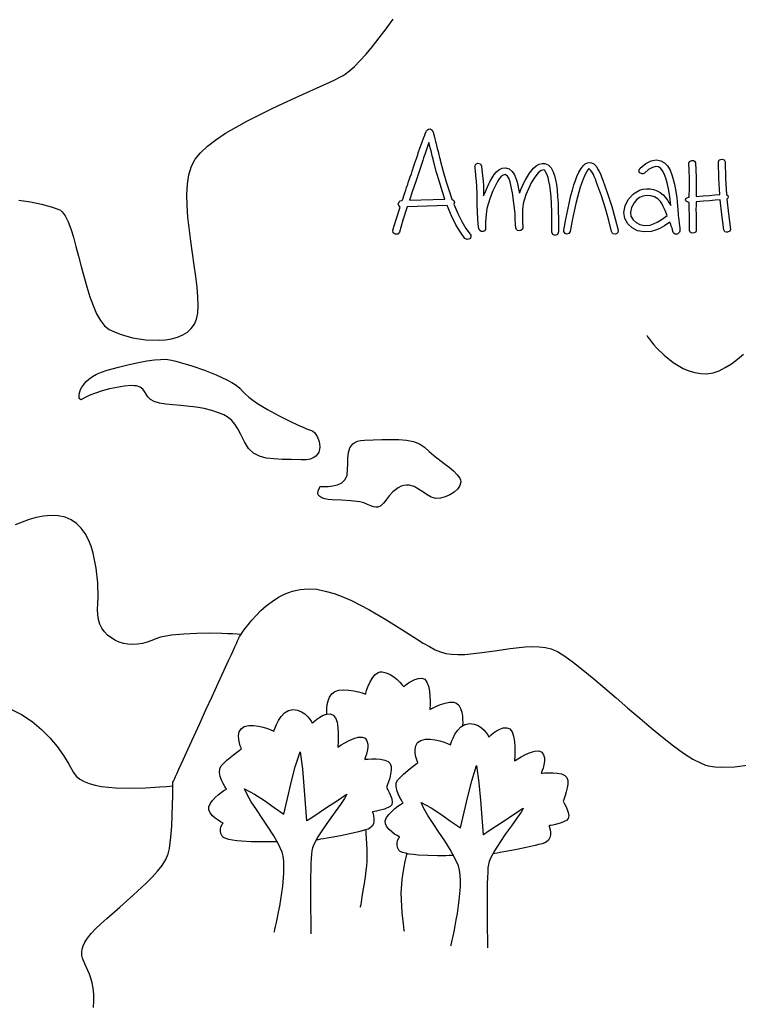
# Model space of a CAD drawing. Header units: millimetres. Extents: x 299 to 601, y 84 to 516.
# Tile 5 of 23: x 380 to 402, y 390 to 419. Entities that reach past the tile are written whole.
import ezdxf

# ---------------------------------------------------------------- set-up
doc = ezdxf.new("R2010")
doc.units = ezdxf.units.MM
doc.layers.get('0').update_dxf_attribs({"linetype": 'CONTINUOUS', "true_color": 0xffffff})

msp = doc.modelspace()

# ---------------------------------------------------------------- linework, layer by layer
at = {"linetype": 'CONTINUOUS', "true_color": 0xffffff}
for points in [[(380.087, 413.615), (380.43, 413.567), (380.757, 413.495), (381.047, 413.412), (381.172, 413.372), (381.28, 413.335), (381.33, 413.31), (381.375, 413.27), (381.465, 413.145), (381.55, 412.972), (381.63, 412.757), (381.71, 412.51), (381.787, 412.235), (381.865, 411.94), (381.942, 411.635), (382.11, 411.027), (382.2, 410.737), (382.297, 410.47), (382.402, 410.23), (382.517, 410.027), (382.642, 409.867), (382.78, 409.762), (382.932, 409.687), (383.1, 409.622), (383.467, 409.515), (383.865, 409.45), (384.262, 409.437), (384.455, 409.452), (384.637, 409.482), (384.81, 409.532), (384.967, 409.597), (385.105, 409.682), (385.222, 409.787), (385.317, 409.915), (385.382, 410.062), (385.42, 410.245), (385.432, 410.47), (385.422, 410.732), (385.395, 411.025), (385.355, 411.342), (385.307, 411.68), (385.205, 412.387), (385.12, 413.102), (385.097, 413.45), (385.092, 413.78), (385.107, 414.09), (385.152, 414.372), (385.227, 414.622), (385.337, 414.835), (385.495, 415.027), (385.705, 415.22), (385.955, 415.412), (386.245, 415.605), (386.56, 415.792), (386.897, 415.98), (387.607, 416.335), (387.965, 416.505), (388.315, 416.662), (388.647, 416.812), (388.955, 416.95), (389.235, 417.077), (389.475, 417.19), (389.667, 417.287), (389.747, 417.33), (389.81, 417.37), (389.935, 417.465), (390.082, 417.597), (390.247, 417.765), (390.43, 417.967), (390.622, 418.195), (390.822, 418.447), (391.027, 418.72), (391.235, 419.01)], [(391.655, 413.415), (391.525, 413.012), (391.422, 412.662), (391.372, 412.602), (391.297, 412.595), (391.24, 412.64), (391.227, 412.717), (391.325, 413.037), (391.442, 413.405), (391.4, 413.452), (391.382, 413.497), (391.41, 413.565), (391.447, 413.59), (391.507, 413.6), (391.515, 413.62), (391.532, 413.672), (391.557, 413.745), (391.585, 413.83), (391.612, 413.915), (391.637, 413.987), (391.655, 414.04), (391.662, 414.06), (391.67, 414.082), (391.687, 414.137), (391.715, 414.217), (391.747, 414.31), (391.777, 414.402), (391.805, 414.482), (391.822, 414.537), (391.83, 414.56), (391.835, 414.577), (391.852, 414.627), (391.875, 414.695), (391.902, 414.772), (391.927, 414.85), (391.95, 414.917), (391.967, 414.967), (391.972, 414.985), (391.992, 415.05), (392.02, 415.135), (392.057, 415.24), (392.105, 415.367), (392.107, 415.377), (392.117, 415.402), (392.147, 415.477), (392.175, 415.552), (392.185, 415.577), (392.187, 415.587), (392.217, 415.66), (392.227, 415.677), (392.235, 415.69), (392.257, 415.712), (392.292, 415.732), (392.335, 415.737), (392.4, 415.7), (392.402, 415.69), (392.417, 415.667), (392.425, 415.64), (392.447, 415.565), (392.45, 415.555), (392.457, 415.527), (392.48, 415.442), (392.5, 415.357), (392.507, 415.33), (392.51, 415.32), (392.515, 415.297), (392.53, 415.24), (392.55, 415.155), (392.575, 415.06), (392.6, 414.965), (392.62, 414.882), (392.635, 414.822), (392.64, 414.8), (392.73, 414.465), (392.817, 414.162), (392.902, 413.887), (392.987, 413.642), (393.045, 413.602), (393.062, 413.547), (393.045, 413.492), (393.162, 413.215), (393.282, 412.975), (393.402, 412.767), (393.525, 412.597), (393.545, 412.565), (393.55, 412.525), (393.54, 412.49), (393.515, 412.46), (393.442, 412.437), (393.375, 412.472), (393.24, 412.657), (393.105, 412.882), (392.975, 413.145), (392.847, 413.45), (391.655, 413.415), (391.655, 413.415), (391.655, 413.415)], [(391.72, 413.612), (392.772, 413.647), (392.692, 413.89), (392.612, 414.155), (392.53, 414.44), (392.447, 414.747), (392.44, 414.772), (392.425, 414.84), (392.4, 414.932), (392.375, 415.04), (392.347, 415.147), (392.322, 415.24), (392.307, 415.307), (392.3, 415.332), (392.247, 415.18), (392.207, 415.062), (392.177, 414.975), (392.157, 414.925), (392.142, 414.875), (392.115, 414.792), (392.077, 414.677), (392.03, 414.53), (391.967, 414.35), (391.897, 414.135), (391.815, 413.89), (391.72, 413.612), (391.72, 413.612), (391.72, 413.612)], [(393.87, 414.627), (393.88, 414.515), (393.897, 414.347), (393.915, 414.177), (393.927, 414.052), (393.93, 414.017), (393.93, 413.955), (393.93, 413.865), (393.93, 413.745), (393.992, 413.892), (394.045, 414.01), (394.085, 414.1), (394.115, 414.162), (394.18, 414.28), (394.247, 414.377), (394.315, 414.457), (394.382, 414.515), (394.485, 414.565), (394.585, 414.577), (394.687, 414.542), (394.782, 414.467), (394.85, 414.367), (394.907, 414.21), (394.925, 414.145), (394.945, 414.06), (394.97, 413.95), (394.997, 413.82), (395.05, 413.947), (395.1, 414.055), (395.14, 414.145), (395.177, 414.215), (395.295, 414.417), (395.415, 414.567), (395.5, 414.64), (395.585, 414.685), (395.67, 414.707), (395.755, 414.705), (395.855, 414.665), (395.94, 414.572), (395.995, 414.475), (396.04, 414.345), (396.072, 414.22), (396.097, 414.075), (396.12, 413.91), (396.135, 413.727), (396.147, 413.52), (396.155, 413.287), (396.157, 413.07), (396.157, 412.907), (396.157, 412.777), (396.16, 412.665), (396.13, 412.592), (396.06, 412.562), (395.992, 412.59), (395.962, 412.657), (395.96, 412.767), (395.96, 412.895), (395.96, 413.057), (395.957, 413.272), (395.952, 413.502), (395.94, 413.715), (395.922, 413.89), (395.902, 414.045), (395.877, 414.18), (395.85, 414.292), (395.815, 414.39), (395.777, 414.46), (395.75, 414.495), (395.747, 414.5), (395.74, 414.507), (395.73, 414.515), (395.647, 414.495), (395.557, 414.425), (395.457, 414.302), (395.35, 414.125), (395.192, 413.772), (395.135, 413.615), (395.105, 413.5), (395.095, 413.422), (395.09, 413.312), (395.085, 413.175), (395.085, 413.01), (395.085, 412.99), (395.087, 412.95), (395.09, 412.937), (395.092, 412.91), (395.095, 412.88), (395.097, 412.867), (395.1, 412.825), (395.097, 412.795), (395.085, 412.752), (395.04, 412.707), (394.977, 412.7), (394.942, 412.712), (394.912, 412.74), (394.895, 412.765), (394.89, 412.777), (394.885, 412.79), (394.885, 412.8), (394.885, 412.81), (394.885, 412.82), (394.882, 412.867), (394.877, 412.927), (394.872, 413.005), (394.87, 413.097), (394.87, 413.15), (394.867, 413.185), (394.865, 413.217), (394.792, 413.827), (394.755, 414.007), (394.717, 414.155), (394.68, 414.267), (394.64, 414.33), (394.602, 414.362), (394.567, 414.377), (394.497, 414.352), (394.447, 414.31), (394.397, 414.25), (394.345, 414.17), (394.292, 414.072), (394.207, 413.887), (394.127, 413.682), (394.065, 413.497), (394.03, 413.367), (394.002, 413.185), (393.982, 412.97), (393.982, 412.927), (393.987, 412.837), (393.99, 412.8), (393.99, 412.782), (393.99, 412.777), (393.99, 412.77), (393.99, 412.76), (393.982, 412.735), (393.955, 412.695), (393.912, 412.675), (393.857, 412.675), (393.815, 412.71), (393.807, 412.725), (393.797, 412.74), (393.795, 412.75), (393.792, 412.76), (393.772, 412.897), (393.755, 413.062), (393.745, 413.257), (393.74, 413.48), (393.737, 413.692), (393.735, 413.857), (393.73, 413.972), (393.727, 414.042), (393.717, 414.167), (393.702, 414.335), (393.7, 414.347), (393.697, 414.377), (393.687, 414.472), (393.677, 414.567), (393.675, 414.597), (393.672, 414.61), (393.677, 414.65), (393.697, 414.685), (393.762, 414.717), (393.835, 414.695), (393.87, 414.627), (393.87, 414.627), (393.87, 414.627)], [(396.507, 412.682), (396.47, 412.62), (396.397, 412.602), (396.362, 412.617), (396.335, 412.645), (396.317, 412.68), (396.32, 412.717), (396.38, 413.045), (396.435, 413.327), (396.485, 413.562), (396.53, 413.75), (396.575, 413.915), (396.62, 414.065), (396.665, 414.2), (396.71, 414.317), (396.77, 414.447), (396.832, 414.555), (396.895, 414.637), (396.957, 414.695), (397.02, 414.727), (397.085, 414.74), (397.147, 414.727), (397.21, 414.692), (397.282, 414.622), (397.347, 414.52), (397.375, 414.467), (397.407, 414.397), (397.442, 414.312), (397.48, 414.21), (397.622, 413.807), (397.745, 413.425), (397.85, 413.06), (397.937, 412.717), (397.925, 412.645), (397.897, 412.615), (397.862, 412.6), (397.787, 412.612), (397.757, 412.637), (397.742, 412.675), (397.66, 413.007), (397.557, 413.365), (397.437, 413.742), (397.295, 414.142), (397.26, 414.235), (397.227, 414.315), (397.2, 414.377), (397.175, 414.425), (397.127, 414.497), (397.062, 414.555), (397.03, 414.512), (396.99, 414.447), (396.945, 414.355), (396.895, 414.24), (396.81, 414), (396.722, 413.702), (396.677, 413.517), (396.627, 413.285), (396.57, 413.007), (396.507, 412.682), (396.507, 412.682), (396.507, 412.682)], [(398.59, 414.567), (398.76, 414.702), (398.92, 414.782), (399.07, 414.812), (399.21, 414.787), (399.315, 414.727), (399.405, 414.632), (399.485, 414.502), (399.55, 414.34), (399.615, 414.09), (399.665, 413.812), (399.682, 413.68), (399.695, 413.565), (399.705, 413.452), (399.715, 413.325), (399.722, 413.215), (399.727, 413.16), (399.73, 413.142), (399.735, 413.097), (399.745, 413.025), (399.757, 412.925), (399.765, 412.847), (399.77, 412.79), (399.775, 412.73), (399.775, 412.692), (399.765, 412.662), (399.715, 412.605), (399.657, 412.592), (399.602, 412.617), (399.577, 412.652), (399.56, 412.717), (399.557, 412.727), (399.552, 412.747), (399.545, 412.767), (399.542, 412.777), (399.525, 412.82), (399.517, 412.842), (399.502, 412.89), (399.485, 412.935), (399.477, 412.957), (399.322, 412.852), (399.18, 412.772), (399.045, 412.715), (398.922, 412.682), (398.71, 412.665), (398.517, 412.7), (398.352, 412.785), (398.225, 412.907), (398.137, 413.062), (398.11, 413.247), (398.145, 413.442), (398.237, 413.635), (398.39, 413.802), (398.575, 413.91), (398.677, 413.94), (398.782, 413.952), (398.887, 413.947), (398.992, 413.927), (399.095, 413.892), (399.19, 413.84), (399.275, 413.772), (399.352, 413.69), (399.372, 413.662), (399.405, 413.612), (399.45, 413.542), (399.507, 413.452), (399.475, 413.722), (399.437, 413.947), (399.4, 414.13), (399.36, 414.27), (399.312, 414.395), (399.26, 414.492), (399.205, 414.56), (399.142, 414.602), (399.057, 414.615), (398.957, 414.59), (398.845, 414.525), (398.72, 414.422), (398.687, 414.4), (398.652, 414.395), (398.582, 414.43), (398.56, 414.462), (398.557, 414.5), (398.59, 414.567), (398.59, 414.567), (398.59, 414.567)], [(400.242, 414.722), (400.252, 414.52), (400.257, 414.285), (400.26, 414.02), (400.26, 413.725), (400.467, 413.74), (400.652, 413.755), (400.817, 413.767), (400.962, 413.78), (400.932, 414.262), (400.922, 414.757), (400.95, 414.81), (401.025, 414.835), (401.1, 414.81), (401.125, 414.757), (401.135, 414.265), (401.16, 413.78), (401.202, 413.75), (401.215, 413.712), (401.205, 413.677), (401.172, 413.642), (401.22, 413.21), (401.285, 412.742), (401.267, 412.69), (401.197, 412.655), (401.155, 412.657), (401.12, 412.672), (401.087, 412.725), (401.022, 413.187), (400.975, 413.62), (400.832, 413.61), (400.667, 413.597), (400.475, 413.582), (400.26, 413.565), (400.257, 413.435), (400.255, 413.357), (400.255, 413.302), (400.257, 413.23), (400.257, 413.14), (400.26, 413.035), (400.265, 412.84), (400.265, 412.7), (400.237, 412.65), (400.16, 412.627), (400.117, 412.635), (400.087, 412.655), (400.067, 412.71), (400.065, 412.84), (400.062, 413.027), (400.06, 413.135), (400.06, 413.227), (400.057, 413.3), (400.057, 413.357), (400.057, 413.435), (400.057, 413.547), (400.05, 413.547), (399.972, 413.57), (399.95, 413.595), (399.94, 413.62), (399.962, 413.672), (400.032, 413.707), (400.045, 413.707), (400.057, 413.707), (400.06, 414.005), (400.06, 414.272), (400.055, 414.51), (400.045, 414.717), (400.062, 414.765), (400.132, 414.795), (400.177, 414.792), (400.21, 414.775), (400.242, 414.722), (400.242, 414.722), (400.242, 414.722)], [(399.4, 413.152), (399.337, 413.3), (399.282, 413.42), (399.235, 413.51), (399.197, 413.57), (399.115, 413.652), (399.02, 413.712), (398.912, 413.745), (398.795, 413.755), (398.677, 413.737), (398.575, 413.695), (398.485, 413.625), (398.41, 413.53), (398.335, 413.39), (398.305, 413.26), (398.32, 413.14), (398.38, 413.027), (398.47, 412.945), (398.587, 412.89), (398.727, 412.862), (398.887, 412.872), (398.995, 412.905), (399.115, 412.965), (399.25, 413.045), (399.4, 413.152), (399.4, 413.152), (399.4, 413.152)], [(398.79, 409.577), (398.8, 409.565), (398.825, 409.527), (398.87, 409.47), (398.93, 409.395), (399.002, 409.305), (399.092, 409.207), (399.31, 408.992), (399.572, 408.78), (399.877, 408.6), (400.045, 408.53), (400.217, 408.477), (400.397, 408.445), (400.582, 408.44), (400.767, 408.467), (400.95, 408.53), (401.13, 408.622), (401.31, 408.737), (401.49, 408.875), (401.67, 409.025)], [(384.58, 408.857), (384.637, 408.845), (384.722, 408.825), (384.832, 408.797), (384.962, 408.76), (385.11, 408.717), (385.27, 408.667), (385.612, 408.55), (385.96, 408.412), (386.285, 408.26), (386.43, 408.177), (386.557, 408.095), (386.665, 408.01), (386.747, 407.925), (386.83, 407.837), (386.932, 407.745), (387.052, 407.652), (387.19, 407.557), (387.495, 407.37), (387.822, 407.195), (388.142, 407.035), (388.43, 406.902), (388.552, 406.847), (388.657, 406.802), (388.74, 406.77), (388.8, 406.747), (388.845, 406.725), (388.89, 406.685), (388.972, 406.57), (389.03, 406.422), (389.052, 406.262), (389.045, 406.185), (389.022, 406.107), (388.985, 406.04), (388.93, 405.98), (388.857, 405.93), (388.76, 405.895), (388.642, 405.875), (388.5, 405.872), (388.2, 405.882), (387.927, 405.887), (387.677, 405.9), (387.455, 405.927), (387.255, 405.982), (387.08, 406.075), (386.93, 406.215), (386.865, 406.307), (386.805, 406.415), (386.702, 406.625), (386.61, 406.797), (386.522, 406.935), (386.43, 407.045), (386.322, 407.135), (386.195, 407.212), (386.035, 407.28), (385.837, 407.347), (385.61, 407.405), (385.372, 407.445), (384.897, 407.492), (384.67, 407.512), (384.462, 407.535), (384.275, 407.565), (384.12, 407.612), (384.005, 407.677), (383.93, 407.752), (383.877, 407.83), (383.83, 407.91), (383.777, 407.98), (383.702, 408.037), (383.592, 408.075), (383.517, 408.082), (383.427, 408.085), (383.222, 408.07), (383.005, 408.035), (382.782, 407.987), (382.567, 407.927), (382.37, 407.862), (382.197, 407.797), (382.062, 407.735), (381.975, 407.682), (381.947, 407.667), (381.922, 407.672), (381.902, 407.692), (381.887, 407.727), (381.887, 407.83), (381.925, 407.967), (381.965, 408.045), (382.017, 408.122), (382.087, 408.205), (382.172, 408.282), (382.277, 408.357), (382.402, 408.43), (382.547, 408.492), (382.715, 408.547), (383.057, 408.64), (383.37, 408.715), (383.652, 408.775), (383.902, 408.82), (384.122, 408.852), (384.307, 408.867), (384.46, 408.87), (384.58, 408.857), (384.58, 408.857), (384.58, 408.857)], [(389.067, 405.085), (389.075, 405.085), (389.097, 405.082), (389.18, 405.08), (389.297, 405.082), (389.435, 405.097), (389.575, 405.132), (389.705, 405.192), (389.805, 405.287), (389.862, 405.42), (389.88, 405.582), (389.885, 405.755), (389.887, 405.927), (389.902, 406.09), (389.945, 406.232), (390.03, 406.347), (390.092, 406.392), (390.17, 406.427), (390.267, 406.447), (390.382, 406.457), (390.897, 406.477), (391.152, 406.485), (391.4, 406.485), (391.632, 406.465), (391.842, 406.425), (392.025, 406.355), (392.17, 406.25), (392.305, 406.125), (392.452, 406.002), (392.757, 405.767), (392.902, 405.652), (393.032, 405.542), (393.14, 405.432), (393.217, 405.327), (393.24, 405.275), (393.247, 405.222), (393.225, 405.112), (393.157, 405.007), (393.055, 404.912), (392.927, 404.83), (392.787, 404.77), (392.642, 404.732), (392.502, 404.727), (392.372, 404.762), (392.245, 404.832), (392.12, 404.917), (391.992, 405.005), (391.857, 405.077), (391.715, 405.117), (391.637, 405.12), (391.557, 405.11), (391.472, 405.085), (391.385, 405.04), (391.23, 404.925), (391.115, 404.802), (391.027, 404.685), (390.952, 404.58), (390.872, 404.505), (390.777, 404.465), (390.72, 404.462), (390.65, 404.475), (390.57, 404.502), (390.475, 404.545), (390.365, 404.59), (390.242, 404.622), (389.972, 404.657), (389.687, 404.672), (389.422, 404.685), (389.302, 404.695), (389.197, 404.712), (389.112, 404.74), (389.047, 404.777), (389.005, 404.827), (388.995, 404.895), (389.012, 404.98), (389.067, 405.085), (389.067, 405.085), (389.067, 405.085)], [(386.702, 400.67), (386.587, 400.677), (386.452, 400.685), (386.302, 400.692), (386.135, 400.697), (385.775, 400.705), (385.39, 400.702), (385.002, 400.682), (384.635, 400.645), (384.465, 400.617), (384.31, 400.585), (384.17, 400.542), (384.047, 400.495), (383.907, 400.44), (383.765, 400.4), (383.62, 400.377), (383.477, 400.37), (383.337, 400.38), (383.2, 400.405), (383.07, 400.445), (382.947, 400.497), (382.73, 400.65), (382.637, 400.747), (382.562, 400.855), (382.502, 400.977), (382.457, 401.112), (382.435, 401.26), (382.432, 401.417), (382.44, 401.592), (382.445, 401.782), (382.435, 402.205), (382.392, 402.65), (382.302, 403.09), (382.237, 403.3), (382.157, 403.495), (382.06, 403.675), (381.942, 403.837), (381.807, 403.975), (381.647, 404.085), (381.465, 404.162), (381.257, 404.207), (381.037, 404.217), (380.82, 404.197), (380.605, 404.157), (380.392, 404.095), (379.977, 403.937)], [(384.67, 396.255), (384.675, 396.267), (384.692, 396.302), (384.72, 396.362), (384.755, 396.44), (384.8, 396.54), (384.852, 396.655), (384.912, 396.785), (384.98, 396.932), (385.13, 397.26), (385.297, 397.625), (385.477, 398.017), (385.66, 398.42), (385.845, 398.825), (386.025, 399.217), (386.192, 399.582), (386.342, 399.91), (386.41, 400.055), (386.47, 400.187), (386.522, 400.302), (386.567, 400.402), (386.602, 400.48), (386.63, 400.54), (386.647, 400.575), (386.652, 400.587), (386.662, 400.605), (386.695, 400.657), (386.747, 400.737), (386.822, 400.84), (386.912, 400.96), (387.022, 401.095), (387.15, 401.235), (387.295, 401.38), (387.455, 401.522), (387.63, 401.655), (387.82, 401.777), (388.022, 401.882), (388.24, 401.962), (388.467, 402.015), (388.707, 402.035), (388.957, 402.017), (389.215, 401.965), (389.475, 401.89), (389.735, 401.795), (389.997, 401.68), (390.515, 401.415), (391.017, 401.117), (391.492, 400.817), (391.93, 400.54), (392.13, 400.415), (392.317, 400.307), (392.49, 400.217), (392.645, 400.15), (392.802, 400.105), (392.975, 400.08), (393.165, 400.07), (393.367, 400.077), (393.802, 400.12), (394.26, 400.187), (394.722, 400.255), (395.167, 400.302), (395.38, 400.312), (395.582, 400.305), (395.77, 400.285), (395.942, 400.242), (396.03, 400.207), (396.127, 400.16), (396.352, 400.022), (396.612, 399.835), (396.9, 399.61), (397.21, 399.352), (397.54, 399.072), (397.882, 398.777), (398.23, 398.475), (398.58, 398.172), (398.927, 397.88), (399.262, 397.605), (399.585, 397.352), (399.887, 397.135), (400.165, 396.957), (400.412, 396.83), (400.522, 396.787), (400.622, 396.76), (400.815, 396.73), (401.007, 396.717), (401.4, 396.73), (401.792, 396.775)], [(389.257, 398.3), (389.257, 398.322), (389.255, 398.385), (389.26, 398.472), (389.272, 398.58), (389.3, 398.692), (389.342, 398.802), (389.407, 398.9), (389.5, 398.97), (389.62, 399.01), (389.762, 399.02), (389.912, 399.01), (390.062, 398.987), (390.2, 398.957), (390.312, 398.927), (390.387, 398.905), (390.415, 398.895), (390.417, 398.902), (390.422, 398.925), (390.445, 399.002), (390.485, 399.11), (390.537, 399.235), (390.607, 399.36), (390.692, 399.465), (390.792, 399.535), (390.847, 399.555), (390.907, 399.557), (391.03, 399.53), (391.147, 399.477), (391.255, 399.405), (391.352, 399.327), (391.432, 399.25), (391.495, 399.182), (391.532, 399.135), (391.547, 399.117), (391.565, 399.132), (391.617, 399.172), (391.692, 399.225), (391.782, 399.282), (391.885, 399.33), (391.99, 399.362), (392.087, 399.367), (392.175, 399.335), (392.242, 399.252), (392.287, 399.132), (392.317, 398.985), (392.332, 398.83), (392.337, 398.682), (392.335, 398.557), (392.332, 398.47), (392.33, 398.445), (392.33, 398.437), (392.355, 398.45), (392.425, 398.485), (392.525, 398.532), (392.647, 398.582), (392.78, 398.625), (392.91, 398.652), (393.03, 398.657), (393.125, 398.627), (393.195, 398.56), (393.245, 398.465), (393.277, 398.355), (393.297, 398.24), (393.305, 398.132), (393.307, 398.04), (393.305, 397.977), (393.305, 397.955)], [(379.805, 398.467), (380.165, 398.285), (380.482, 398.075), (380.765, 397.84), (381.012, 397.59), (381.227, 397.327), (381.415, 397.065), (381.577, 396.805), (381.717, 396.555), (381.792, 396.45), (381.9, 396.362), (382.03, 396.287), (382.185, 396.227), (382.357, 396.18), (382.55, 396.142), (382.967, 396.097), (383.412, 396.085), (383.862, 396.097), (384.29, 396.125), (384.487, 396.142), (384.67, 396.16)], [(387.78, 394.495), (387.762, 394.495), (387.715, 394.492), (387.64, 394.492), (387.542, 394.49), (387.425, 394.49), (387.295, 394.49), (387.01, 394.495), (386.717, 394.51), (386.58, 394.522), (386.452, 394.54), (386.34, 394.56), (386.25, 394.587), (386.182, 394.617), (386.142, 394.655), (386.107, 394.735), (386.092, 394.807), (386.095, 394.875), (386.107, 394.932), (386.147, 395.017), (386.162, 395.04), (386.17, 395.047), (386.15, 395.057), (386.095, 395.087), (386.02, 395.135), (385.937, 395.197), (385.855, 395.27), (385.787, 395.352), (385.747, 395.44), (385.745, 395.532), (385.782, 395.627), (385.85, 395.72), (385.935, 395.81), (386.027, 395.892), (386.117, 395.962), (386.195, 396.017), (386.25, 396.052), (386.27, 396.065), (386.255, 396.085), (386.22, 396.142), (386.172, 396.227), (386.125, 396.33), (386.085, 396.442), (386.062, 396.557), (386.07, 396.662), (386.115, 396.752), (386.192, 396.835), (386.285, 396.92), (386.482, 397.087), (386.572, 397.157), (386.647, 397.215), (386.697, 397.252), (386.715, 397.265), (386.705, 397.287), (386.682, 397.35), (386.655, 397.437), (386.635, 397.545), (386.63, 397.657), (386.65, 397.765), (386.705, 397.857), (386.802, 397.925), (386.935, 397.957), (387.08, 397.96), (387.227, 397.942), (387.367, 397.907), (387.492, 397.867), (387.592, 397.83), (387.66, 397.802), (387.685, 397.79), (387.692, 397.817), (387.717, 397.89), (387.76, 397.992), (387.82, 398.11), (387.897, 398.227), (387.995, 398.33), (388.115, 398.402), (388.252, 398.43), (388.39, 398.412), (388.51, 398.367), (388.607, 398.302), (388.687, 398.227), (388.747, 398.152), (388.792, 398.087), (388.817, 398.042), (388.825, 398.025), (388.842, 398.042), (388.892, 398.085), (388.965, 398.145), (389.055, 398.207), (389.155, 398.262), (389.26, 398.3), (389.362, 398.305), (389.452, 398.27), (389.522, 398.182), (389.567, 398.052), (389.592, 397.895), (389.602, 397.73), (389.602, 397.572), (389.597, 397.44), (389.59, 397.347), (389.587, 397.322), (389.587, 397.312), (389.615, 397.33), (389.687, 397.377), (389.795, 397.44), (389.925, 397.507), (390.06, 397.565), (390.195, 397.605), (390.312, 397.612), (390.402, 397.575), (390.455, 397.5), (390.48, 397.405), (390.48, 397.302), (390.465, 397.197), (390.442, 397.1), (390.415, 397.022), (390.395, 396.967), (390.387, 396.947), (390.395, 396.947), (390.415, 396.95), (390.492, 396.955), (390.6, 396.96), (390.727, 396.96), (390.862, 396.95), (390.985, 396.925), (391.087, 396.882), (391.15, 396.82), (391.175, 396.732), (391.177, 396.625), (391.16, 396.507), (391.132, 396.39), (391.1, 396.282), (391.067, 396.195), (391.045, 396.135), (391.035, 396.112), (391.047, 396.092), (391.077, 396.04), (391.12, 395.96), (391.16, 395.867), (391.192, 395.77), (391.207, 395.677), (391.195, 395.597), (391.145, 395.54), (390.982, 395.467), (390.81, 395.42), (390.735, 395.402), (390.672, 395.392), (390.632, 395.387), (390.617, 395.385), (390.622, 395.37), (390.637, 395.327), (390.652, 395.265), (390.662, 395.19), (390.662, 395.11), (390.647, 395.027), (390.61, 394.955), (390.545, 394.897), (390.49, 394.872), (390.412, 394.845), (390.317, 394.817), (390.202, 394.787), (389.942, 394.73), (389.662, 394.672), (389.392, 394.622), (389.27, 394.6), (389.162, 394.582), (389.072, 394.567), (389.002, 394.555), (388.957, 394.547), (388.942, 394.545)], [(393.04, 394.082), (393.022, 394.082), (392.975, 394.08), (392.9, 394.08), (392.802, 394.077), (392.685, 394.077), (392.555, 394.077), (392.27, 394.082), (391.977, 394.097), (391.84, 394.11), (391.712, 394.127), (391.6, 394.15), (391.51, 394.175), (391.442, 394.207), (391.402, 394.245), (391.367, 394.322), (391.352, 394.397), (391.352, 394.462), (391.367, 394.52), (391.405, 394.605), (391.42, 394.627), (391.427, 394.635), (391.407, 394.645), (391.352, 394.675), (391.28, 394.722), (391.195, 394.785), (391.115, 394.857), (391.047, 394.94), (391.005, 395.027), (391.002, 395.12), (391.04, 395.215), (391.107, 395.307), (391.192, 395.397), (391.287, 395.48), (391.377, 395.55), (391.455, 395.605), (391.51, 395.64), (391.53, 395.652), (391.515, 395.672), (391.48, 395.73), (391.432, 395.815), (391.385, 395.917), (391.345, 396.032), (391.322, 396.145), (391.33, 396.25), (391.375, 396.34), (391.452, 396.422), (391.545, 396.507), (391.742, 396.675), (391.832, 396.745), (391.907, 396.802), (391.957, 396.84), (391.975, 396.852), (391.965, 396.875), (391.942, 396.937), (391.915, 397.027), (391.895, 397.132), (391.89, 397.245), (391.91, 397.355), (391.965, 397.447), (392.062, 397.515), (392.195, 397.547), (392.34, 397.55), (392.487, 397.532), (392.627, 397.497), (392.752, 397.457), (392.852, 397.42), (392.92, 397.392), (392.945, 397.38), (392.952, 397.407), (392.977, 397.48), (393.02, 397.582), (393.077, 397.7), (393.157, 397.817), (393.255, 397.92), (393.372, 397.992), (393.51, 398.02), (393.65, 398.002), (393.767, 397.957), (393.867, 397.892), (393.947, 397.817), (394.007, 397.742), (394.052, 397.677), (394.077, 397.632), (394.085, 397.615), (394.102, 397.632), (394.152, 397.675), (394.225, 397.735), (394.315, 397.797), (394.415, 397.852), (394.517, 397.887), (394.62, 397.892), (394.71, 397.857), (394.78, 397.77), (394.825, 397.64), (394.85, 397.482), (394.86, 397.317), (394.86, 397.16), (394.855, 397.027), (394.847, 396.935), (394.845, 396.91), (394.845, 396.9), (394.872, 396.917), (394.945, 396.965), (395.052, 397.027), (395.182, 397.095), (395.32, 397.155), (395.455, 397.192), (395.572, 397.2), (395.662, 397.162), (395.715, 397.087), (395.74, 396.995), (395.74, 396.89), (395.725, 396.787), (395.702, 396.69), (395.675, 396.612), (395.655, 396.557), (395.647, 396.537), (395.655, 396.537), (395.675, 396.54), (395.752, 396.545), (395.86, 396.55), (395.987, 396.547), (396.122, 396.537), (396.245, 396.512), (396.347, 396.47), (396.41, 396.407), (396.435, 396.32), (396.437, 396.212), (396.42, 396.095), (396.392, 395.977), (396.36, 395.87), (396.327, 395.782), (396.305, 395.722), (396.295, 395.7), (396.307, 395.68), (396.337, 395.627), (396.38, 395.55), (396.42, 395.457), (396.452, 395.36), (396.465, 395.265), (396.452, 395.185), (396.402, 395.127), (396.242, 395.055), (396.07, 395.007), (395.995, 394.99), (395.932, 394.98), (395.892, 394.975), (395.877, 394.972), (395.882, 394.957), (395.897, 394.915), (395.91, 394.852), (395.922, 394.777), (395.922, 394.697), (395.905, 394.617), (395.867, 394.545), (395.802, 394.487), (395.75, 394.462), (395.672, 394.435), (395.575, 394.407), (395.462, 394.377), (395.202, 394.32), (394.922, 394.262), (394.652, 394.212), (394.53, 394.19), (394.422, 394.172), (394.332, 394.157), (394.262, 394.145), (394.217, 394.137), (394.202, 394.135)], [(387.695, 391.797), (387.7, 391.817), (387.712, 391.875), (387.735, 391.967), (387.76, 392.087), (387.792, 392.232), (387.825, 392.395), (387.857, 392.577), (387.89, 392.767), (387.947, 393.167), (387.98, 393.56), (387.982, 393.742), (387.977, 393.912), (387.957, 394.06), (387.925, 394.185), (387.82, 394.42), (387.68, 394.672), (387.512, 394.932), (387.337, 395.195), (387.165, 395.45), (387.01, 395.685), (386.885, 395.897), (386.805, 396.072), (387.107, 395.912), (387.4, 395.72), (387.687, 395.515), (387.977, 395.317), (388.09, 395.785), (388.197, 396.255), (388.315, 396.722), (388.465, 397.177), (388.532, 396.662), (388.577, 396.147), (388.612, 395.63), (388.652, 395.115), (388.665, 395.125), (388.705, 395.15), (388.762, 395.187), (388.84, 395.24), (389.032, 395.367), (389.252, 395.512), (389.472, 395.657), (389.665, 395.785), (389.742, 395.837), (389.8, 395.875), (389.84, 395.9), (389.852, 395.91), (389.827, 395.855), (389.787, 395.785), (389.665, 395.602), (389.505, 395.382), (389.327, 395.135), (389.15, 394.882), (388.992, 394.635), (388.875, 394.41), (388.837, 394.312), (388.815, 394.225), (388.802, 394.125), (388.795, 393.995), (388.787, 393.835), (388.782, 393.655), (388.777, 393.457), (388.777, 393.25), (388.775, 392.822), (388.777, 392.615), (388.777, 392.415), (388.78, 392.232), (388.782, 392.072), (388.785, 391.937), (388.785, 391.835), (388.787, 391.767), (388.787, 391.745)], [(392.955, 391.387), (392.96, 391.407), (392.972, 391.465), (392.995, 391.557), (393.02, 391.677), (393.052, 391.822), (393.085, 391.985), (393.117, 392.165), (393.15, 392.357), (393.205, 392.757), (393.237, 393.15), (393.242, 393.332), (393.235, 393.5), (393.215, 393.647), (393.182, 393.772), (393.077, 394.007), (392.937, 394.26), (392.772, 394.52), (392.597, 394.782), (392.425, 395.037), (392.27, 395.272), (392.145, 395.485), (392.065, 395.66), (392.367, 395.502), (392.66, 395.31), (392.947, 395.105), (393.237, 394.905), (393.35, 395.372), (393.457, 395.845), (393.575, 396.31), (393.722, 396.765), (393.792, 396.25), (393.837, 395.735), (393.872, 395.217), (393.912, 394.702), (393.925, 394.712), (393.965, 394.737), (394.022, 394.775), (394.1, 394.827), (394.292, 394.955), (394.512, 395.1), (394.732, 395.245), (394.925, 395.372), (395.002, 395.425), (395.06, 395.462), (395.1, 395.487), (395.112, 395.497), (395.087, 395.442), (395.045, 395.372), (394.922, 395.192), (394.765, 394.97), (394.585, 394.725), (394.41, 394.47), (394.252, 394.225), (394.132, 394), (394.095, 393.9), (394.072, 393.812), (394.06, 393.715), (394.052, 393.582), (394.045, 393.425), (394.04, 393.242), (394.037, 393.047), (394.035, 392.84), (394.035, 392.412), (394.035, 392.202), (394.037, 392.005), (394.04, 391.82), (394.042, 391.66), (394.045, 391.525), (394.045, 391.422), (394.047, 391.355), (394.047, 391.332)], [(382.31, 389.557), (382.317, 389.752), (382.315, 389.952), (382.295, 390.13), (382.267, 390.285), (382.23, 390.425), (382.187, 390.547), (382.142, 390.657), (382.052, 390.85), (381.985, 391.025), (381.965, 391.107), (381.96, 391.195), (381.972, 391.287), (382.002, 391.387), (382.055, 391.497), (382.132, 391.62), (382.237, 391.755), (382.372, 391.9), (382.527, 392.05), (382.702, 392.21), (383.09, 392.545), (383.495, 392.897), (383.88, 393.257), (384.057, 393.437), (384.215, 393.615), (384.35, 393.79), (384.46, 393.962), (384.537, 394.132), (384.577, 394.295), (384.615, 394.625), (384.64, 394.96), (384.657, 395.29), (384.667, 395.595), (384.67, 395.86), (384.672, 395.972), (384.672, 396.067), (384.672, 396.147), (384.67, 396.205), (384.67, 396.242), (384.67, 396.255), (384.67, 396.255), (384.67, 396.255)], [(390.415, 394.847), (390.415, 394.84), (390.417, 394.815), (390.425, 394.725), (390.432, 394.595), (390.442, 394.435), (390.45, 394.26), (390.452, 394.082), (390.452, 393.917), (390.442, 393.78), (390.425, 393.632), (390.4, 393.45), (390.37, 393.247), (390.337, 393.04), (390.305, 392.85), (390.28, 392.692), (390.27, 392.63), (390.262, 392.585), (390.257, 392.555), (390.255, 392.545)], [(391.64, 394.14), (391.637, 394.132), (391.632, 394.11), (391.615, 394.027), (391.587, 393.902), (391.557, 393.745), (391.525, 393.562), (391.497, 393.365), (391.467, 392.965), (391.48, 392.572), (391.495, 392.382), (391.512, 392.207), (391.53, 392.055), (391.547, 391.937), (391.557, 391.86), (391.562, 391.832)]]:
    msp.add_lwpolyline(points, dxfattribs=at)

doc.saveas('drawing.dxf')
